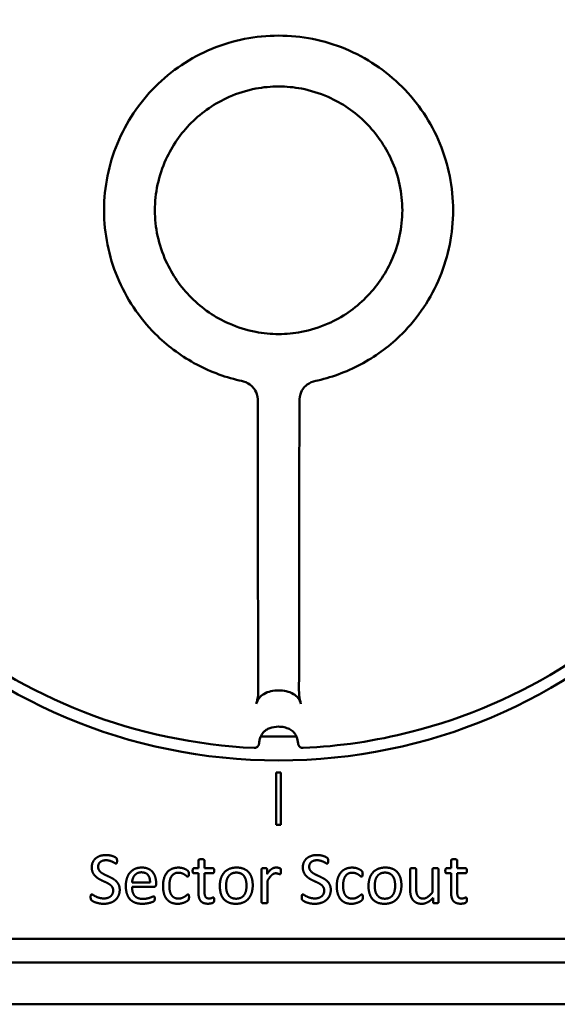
# Model space of a CAD drawing. Extents: x -118729 to -53705, y 33529 to 45095.
# Tile 41 of 83: x -62510 to -62492, y 35883 to 35916. Entities that reach past the tile are written whole.
import ezdxf

# ---------------------------------------------------------------- set-up
doc = ezdxf.new("R2010")
doc.units = 0
doc.header["$LTSCALE"] = 10
doc.header["$MEASUREMENT"] = 0
doc.layers.add('Sichtbare Kanten(DIN)', color=7, linetype='CONTINUOUS', lineweight=50)

msp = doc.modelspace()

# ---------------------------------------------------------------- linework, layer by layer
at = {"layer": 'Sichtbare Kanten(DIN)'}
for p, q in [((-62501.298, 35890.453), (-62501.298, 35888.693)), ((-62501.138, 35890.453), (-62501.298, 35890.453)), ((-62501.138, 35888.693), (-62501.138, 35890.453)), ((-62501.298, 35888.693), (-62501.138, 35888.693)), ((-62503.916, 35887.491), (-62503.916, 35887.227)), ((-62503.713, 35887.227), (-62503.713, 35887.491)), ((-62495.414, 35887.491), (-62495.414, 35887.227)), ((-62495.211, 35887.227), (-62495.211, 35887.491)), ((-62503.916, 35887.227), (-62504.069, 35887.227)), ((-62503.428, 35887.227), (-62503.713, 35887.227)), ((-62501.79, 35887.195), (-62501.79, 35886.086)), ((-62501.607, 35887.033), (-62501.607, 35887.195)), ((-62496.793, 35887.195), (-62496.793, 35886.522)), ((-62496.589, 35886.549), (-62496.589, 35887.195)), ((-62496.042, 35887.195), (-62496.042, 35886.42)), ((-62495.838, 35886.086), (-62495.838, 35887.195)), ((-62495.414, 35887.227), (-62495.567, 35887.227)), ((-62494.926, 35887.227), (-62495.211, 35887.227)), ((-62504.071, 35887.058), (-62503.916, 35887.058)), ((-62503.916, 35887.058), (-62503.916, 35886.411)), ((-62503.713, 35887.058), (-62503.428, 35887.058)), ((-62503.713, 35886.441), (-62503.713, 35887.058)), ((-62495.569, 35887.058), (-62495.414, 35887.058)), ((-62495.414, 35887.058), (-62495.414, 35886.411)), ((-62495.211, 35887.058), (-62494.926, 35887.058)), ((-62495.211, 35886.441), (-62495.211, 35887.058)), ((-62505.544, 35886.749), (-62506.148, 35886.749)), ((-62506.148, 35886.6), (-62505.42, 35886.6)), ((-62505.34, 35886.689), (-62505.34, 35886.726)), ((-62501.587, 35886.086), (-62501.587, 35886.815)), ((-62496.023, 35886.234), (-62496.023, 35886.086)), ((-62462.158, 35884.853), (-62540.278, 35884.853)), ((-62540.278, 35884.053), (-62462.158, 35884.053)), ((-62323.458, 35882.653), (-62542.658, 35882.653))]:
    msp.add_line(p, q, dxfattribs=at)
msp.add_circle((-62501.218, 35909.253), 18.4, dxfattribs=at)
msp.add_arc((-62501.218, 35909.253), 17.6, 268.0498, 271.9502, dxfattribs=at)
for points, knots in [([(-62519.306, 35910.02), (-62519.233, 35911.975), (-62518.835, 35913.944), (-62517.46, 35917.569), (-62516.476, 35919.276), (-62514.052, 35922.259), (-62512.581, 35923.572), (-62509.341, 35925.641), (-62507.532, 35926.424), (-62504.434, 35927.21), (-62503.158, 35927.393), (-62501.885, 35927.44)], [0, 0, 0, 0, 0.733686, 0.733686, 1.454117, 1.454117, 2.175025, 2.175025, 2.895916, 2.895916, 3.373623, 3.373623, 3.373623, 3.373623]), ([(-62500.551, 35927.44), (-62498.596, 35927.368), (-62496.628, 35926.97), (-62493.002, 35925.594), (-62491.295, 35924.611), (-62488.312, 35922.187), (-62487, 35920.716), (-62484.93, 35917.476), (-62484.147, 35915.666), (-62483.361, 35912.568), (-62483.178, 35911.293), (-62483.131, 35910.02)], [0, 0, 0, 0, 0.733686, 0.733686, 1.454117, 1.454117, 2.175025, 2.175025, 2.895916, 2.895916, 3.373623, 3.373623, 3.373623, 3.373623]), ([(-62501.218, 35915.225), (-62501.99, 35915.226), (-62502.753, 35915.074), (-62504.178, 35914.484), (-62504.825, 35914.051), (-62505.371, 35913.506)], [-0.5784212, -0.5784212, -0.5784212, -0.5784212, -0.2892108, -0.2892108, 0, 0, 0, 0]), ([(-62501.218, 35915.225), (-62500.447, 35915.226), (-62499.684, 35915.074), (-62498.259, 35914.484), (-62497.611, 35914.051), (-62497.066, 35913.506)], [0, 0, 0, 0, 0.2892106, 0.2892106, 0.5784217, 0.5784217, 0.5784217, 0.5784217]), ([(-62505.371, 35913.506), (-62505.916, 35912.96), (-62506.349, 35912.313), (-62506.936, 35910.894), (-62507.088, 35910.137), (-62507.091, 35909.366), (-62507.091, 35909.36), (-62507.091, 35909.353)], [-0.5784513, -0.5784513, -0.5784513, -0.5784513, -0.2892135, -0.2892135, -0.0024241, -0.0024241, 0, 0, 0, 0]), ([(-62505.381, 35909.353), (-62505.381, 35909.643), (-62505.351, 35909.931), (-62505.227, 35910.507), (-62505.133, 35910.791), (-62504.801, 35911.52), (-62504.512, 35911.937), (-62503.79, 35912.659), (-62503.357, 35912.956), (-62502.594, 35913.291), (-62502.293, 35913.385), (-62501.732, 35913.492), (-62501.475, 35913.516), (-62501.218, 35913.516)], [0, 0, 0, 0, 0.1086072, 0.1086072, 0.2206276, 0.2206276, 0.4089701, 0.4089701, 0.6037388, 0.6037388, 0.7215883, 0.7215883, 0.8179765, 0.8179765, 0.8179765, 0.8179765]), ([(-62501.218, 35913.516), (-62500.961, 35913.516), (-62500.705, 35913.492), (-62500.144, 35913.385), (-62499.843, 35913.291), (-62499.08, 35912.956), (-62498.647, 35912.659), (-62497.925, 35911.937), (-62497.636, 35911.52), (-62497.304, 35910.791), (-62497.21, 35910.507), (-62497.086, 35909.931), (-62497.055, 35909.643), (-62497.055, 35909.353)], [-0.8179765, -0.8179765, -0.8179765, -0.8179765, -0.7215883, -0.7215883, -0.6037388, -0.6037388, -0.4089701, -0.4089701, -0.2206276, -0.2206276, -0.1086072, -0.1086072, 0, 0, 0, 0]), ([(-62497.066, 35913.506), (-62496.521, 35912.96), (-62496.088, 35912.313), (-62495.498, 35910.888), (-62495.346, 35910.124), (-62495.346, 35909.353)], [0, 0, 0, 0, 0.2892386, 0.2892386, 0.5784773, 0.5784773, 0.5784773, 0.5784773]), ([(-62505.371, 35905.2), (-62505.916, 35905.746), (-62506.349, 35906.393), (-62506.936, 35907.812), (-62507.088, 35908.569), (-62507.091, 35909.34), (-62507.091, 35909.347), (-62507.091, 35909.353)], [0, 0, 0, 0, 0.2892391, 0.2892391, 0.5760299, 0.5760299, 0.5784539, 0.5784539, 0.5784539, 0.5784539]), ([(-62501.218, 35905.19), (-62501.475, 35905.19), (-62501.732, 35905.214), (-62502.293, 35905.321), (-62502.594, 35905.415), (-62503.357, 35905.751), (-62503.79, 35906.047), (-62504.512, 35906.77), (-62504.801, 35907.186), (-62505.133, 35907.915), (-62505.227, 35908.199), (-62505.351, 35908.775), (-62505.381, 35909.064), (-62505.381, 35909.353)], [0, 0, 0, 0, 0.0963875, 0.0963875, 0.2142362, 0.2142362, 0.4090034, 0.4090034, 0.5973445, 0.5973445, 0.7093642, 0.7093642, 0.8179706, 0.8179706, 0.8179706, 0.8179706]), ([(-62497.055, 35909.353), (-62497.055, 35909.064), (-62497.086, 35908.775), (-62497.21, 35908.199), (-62497.304, 35907.915), (-62497.636, 35907.186), (-62497.925, 35906.77), (-62498.647, 35906.047), (-62499.08, 35905.751), (-62499.843, 35905.415), (-62500.144, 35905.321), (-62500.705, 35905.214), (-62500.961, 35905.19), (-62501.218, 35905.19)], [-0.8179706, -0.8179706, -0.8179706, -0.8179706, -0.7093642, -0.7093642, -0.5973445, -0.5973445, -0.4090035, -0.4090035, -0.2142362, -0.2142362, -0.0963875, -0.0963875, 0, 0, 0, 0]), ([(-62497.066, 35905.2), (-62496.521, 35905.746), (-62496.088, 35906.393), (-62495.498, 35907.818), (-62495.346, 35908.582), (-62495.346, 35909.353)], [-0.5784772, -0.5784772, -0.5784772, -0.5784772, -0.2892387, -0.2892387, 0, 0, 0, 0]), ([(-62502.042, 35891.272), (-62503.997, 35891.362), (-62505.961, 35891.777), (-62509.575, 35893.184), (-62511.274, 35894.182), (-62514.235, 35896.631), (-62515.535, 35898.114), (-62517.576, 35901.372), (-62518.344, 35903.188), (-62519.09, 35906.242), (-62519.261, 35907.465), (-62519.306, 35908.686)], [0, 0, 0, 0, 0.733686, 0.733686, 1.454117, 1.454117, 2.175025, 2.175025, 2.895916, 2.895916, 3.354117, 3.354117, 3.354117, 3.354117]), ([(-62483.131, 35908.686), (-62483.203, 35906.731), (-62483.602, 35904.763), (-62484.977, 35901.137), (-62485.96, 35899.43), (-62488.384, 35896.447), (-62489.856, 35895.134), (-62493.096, 35893.065), (-62494.905, 35892.282), (-62497.953, 35891.509), (-62499.174, 35891.328), (-62500.395, 35891.272)], [0, 0, 0, 0, 0.733686, 0.733686, 1.454117, 1.454117, 2.175025, 2.175025, 2.895916, 2.895916, 3.354117, 3.354117, 3.354117, 3.354117]), ([(-62502.54, 35903.631), (-62503.073, 35903.754), (-62503.587, 35903.952), (-62504.544, 35904.482), (-62504.984, 35904.813), (-62505.371, 35905.2)], [0, 0, 0, 0, 0.2052948, 0.2052948, 0.410597, 0.410597, 0.410597, 0.410597]), ([(-62499.897, 35903.631), (-62499.364, 35903.754), (-62498.85, 35903.952), (-62497.893, 35904.482), (-62497.453, 35904.813), (-62497.066, 35905.2)], [-0.4106194, -0.4106194, -0.4106194, -0.4106194, -0.2053134, -0.2053134, 0, 0, 0, 0]), ([(-62502.54, 35903.631), (-62502.447, 35903.61), (-62502.344, 35903.588), (-62502.155, 35903.482), (-62502.099, 35903.424), (-62502.026, 35903.332), (-62501.981, 35903.263), (-62501.916, 35903.052), (-62501.916, 35902.946), (-62501.916, 35902.853)], [0, 0, 0, 0, 0.0357515, 0.0357515, 0.0656026, 0.0656026, 0.0932086, 0.0932086, 0.1248551, 0.1248551, 0.1248551, 0.1248551]), ([(-62499.897, 35903.631), (-62499.99, 35903.61), (-62500.093, 35903.588), (-62500.281, 35903.482), (-62500.338, 35903.424), (-62500.411, 35903.332), (-62500.456, 35903.263), (-62500.521, 35903.052), (-62500.52, 35902.946), (-62500.52, 35902.853)], [-0.1380732, -0.1380732, -0.1380732, -0.1380732, -0.0985368, -0.0985368, -0.0655254, -0.0655254, -0.0349969, -0.0349969, 0, 0, 0, 0]), ([(-62501.909, 35894.67), (-62501.912, 35895.922), (-62501.913, 35897.331), (-62501.915, 35899.979), (-62501.916, 35901.477), (-62501.916, 35902.853)], [-0.9942874, -0.9942874, -0.9942874, -0.9942874, -0.5183696, -0.5183696, -0.00001, -0.00001, -0.00001, -0.00001]), ([(-62500.528, 35894.67), (-62500.524, 35895.922), (-62500.524, 35897.331), (-62500.522, 35899.979), (-62500.521, 35901.477), (-62500.52, 35902.853)], [0, 0, 0, 0, 0.489594, 0.489594, 1.022849, 1.022849, 1.022849, 1.022849]), ([(-62501.904, 35893.373), (-62501.905, 35893.586), (-62501.906, 35893.802), (-62501.907, 35894.235), (-62501.908, 35894.452), (-62501.909, 35894.67)], [-0.171237, -0.171237, -0.171237, -0.171237, -0.0851775, -0.0851775, 0, 0, 0, 0]), ([(-62500.533, 35893.373), (-62500.532, 35893.586), (-62500.531, 35893.802), (-62500.53, 35894.235), (-62500.529, 35894.452), (-62500.528, 35894.67)], [0.0000077, 0.0000077, 0.0000077, 0.0000077, 0.086083, 0.086083, 0.1712761, 0.1712761, 0.1712761, 0.1712761]), ([(-62501.904, 35893.373), (-62501.904, 35893.264), (-62501.901, 35893.156), (-62501.92, 35892.92), (-62501.948, 35892.84), (-62501.972, 35892.756)], [-0.06184801, -0.06184801, -0.06184801, -0.06184801, -0.03606572, -0.03606572, -0.00017912, -0.00017912, -0.00017912, -0.00017912]), ([(-62501.218, 35893.21), (-62501.305, 35893.21), (-62501.393, 35893.201), (-62501.561, 35893.162), (-62501.644, 35893.131), (-62501.779, 35893.049), (-62501.832, 35893.003), (-62501.919, 35892.888), (-62501.949, 35892.824), (-62501.969, 35892.756)], [-0.1232398, -0.1232398, -0.1232398, -0.1232398, -0.0906557, -0.0906557, -0.0576937, -0.0576937, -0.0295179, -0.0295179, -0.0001813, -0.0001813, -0.0001813, -0.0001813]), ([(-62501.218, 35893.21), (-62501.132, 35893.21), (-62501.044, 35893.201), (-62500.876, 35893.162), (-62500.793, 35893.131), (-62500.658, 35893.049), (-62500.604, 35893.003), (-62500.517, 35892.888), (-62500.488, 35892.824), (-62500.468, 35892.756)], [0, 0, 0, 0, 0.0324251, 0.0324251, 0.0652263, 0.0652263, 0.0932646, 0.0932646, 0.122458, 0.122458, 0.122458, 0.122458]), ([(-62500.533, 35893.373), (-62500.533, 35893.264), (-62500.536, 35893.156), (-62500.517, 35892.92), (-62500.488, 35892.84), (-62500.465, 35892.756)], [0, 0, 0, 0, 0.0440193, 0.0440193, 0.1052902, 0.1052902, 0.1052902, 0.1052902]), ([(-62501.218, 35891.989), (-62501.319, 35891.989), (-62501.422, 35891.973), (-62501.557, 35891.922), (-62501.597, 35891.902), (-62501.661, 35891.861), (-62501.687, 35891.84), (-62501.75, 35891.779), (-62501.783, 35891.733), (-62501.83, 35891.638), (-62501.846, 35891.588), (-62501.866, 35891.498), (-62501.872, 35891.458), (-62501.876, 35891.417)], [0, 0, 0, 0, 0.0377248, 0.0377248, 0.0542094, 0.0542094, 0.0664939, 0.0664939, 0.0871695, 0.0871695, 0.1063255, 0.1063255, 0.1216771, 0.1216771, 0.1216771, 0.1216771]), ([(-62500.561, 35891.417), (-62500.569, 35891.495), (-62500.583, 35891.574), (-62500.629, 35891.688), (-62500.651, 35891.728), (-62500.711, 35891.806), (-62500.752, 35891.844), (-62500.84, 35891.903), (-62500.887, 35891.926), (-62500.999, 35891.965), (-62501.064, 35891.979), (-62501.159, 35891.988), (-62501.189, 35891.989), (-62501.218, 35891.989)], [0, 0, 0, 0, 0.0294825, 0.0294825, 0.046082, 0.046082, 0.0663855, 0.0663855, 0.0859404, 0.0859404, 0.1106567, 0.1106567, 0.1217337, 0.1217337, 0.1217337, 0.1217337]), ([(-62501.876, 35891.417), (-62501.877, 35891.405), (-62501.88, 35891.392), (-62501.888, 35891.369), (-62501.893, 35891.358), (-62501.908, 35891.334), (-62501.919, 35891.322), (-62501.944, 35891.3), (-62501.958, 35891.291), (-62501.989, 35891.279), (-62502.005, 35891.275), (-62502.028, 35891.272), (-62502.035, 35891.272), (-62502.042, 35891.272)], [0, 0, 0, 0, 0.00465667, 0.00465667, 0.00917895, 0.00917895, 0.01529022, 0.01529022, 0.02152404, 0.02152404, 0.02767854, 0.02767854, 0.03035275, 0.03035275, 0.03035275, 0.03035275]), ([(-62500.395, 35891.272), (-62500.407, 35891.272), (-62500.419, 35891.273), (-62500.444, 35891.278), (-62500.457, 35891.282), (-62500.485, 35891.295), (-62500.499, 35891.305), (-62500.524, 35891.328), (-62500.534, 35891.341), (-62500.55, 35891.37), (-62500.556, 35891.386), (-62500.56, 35891.407), (-62500.561, 35891.412), (-62500.561, 35891.417)], [0, 0, 0, 0, 0.00453101, 0.00453101, 0.00965937, 0.00965937, 0.0160498, 0.0160498, 0.02218767, 0.02218767, 0.0284454, 0.0284454, 0.03033938, 0.03033938, 0.03033938, 0.03033938])]:
    msp.add_open_spline(points, degree=3, knots=knots, dxfattribs=at)
for points in [[(-62507.021, 35887.673), (-62507.125, 35887.673), (-62507.304, 35887.617), (-62507.433, 35887.512), (-62507.505, 35887.354), (-62507.505, 35887.255)], [(-62507.29, 35887.275), (-62507.29, 35887.321), (-62507.259, 35887.402), (-62507.194, 35887.461), (-62507.095, 35887.497), (-62507.029, 35887.497)], [(-62507.029, 35887.497), (-62506.958, 35887.497), (-62506.842, 35887.461), (-62506.76, 35887.419), (-62506.701, 35887.384), (-62506.688, 35887.384)], [(-62506.655, 35887.476), (-62506.655, 35887.499), (-62506.658, 35887.529), (-62506.662, 35887.55), (-62506.67, 35887.563), (-62506.692, 35887.586), (-62506.767, 35887.625), (-62506.862, 35887.655), (-62506.969, 35887.673), (-62507.021, 35887.673)], [(-62503.815, 35887.53), (-62503.845, 35887.53), (-62503.884, 35887.526), (-62503.907, 35887.514), (-62503.916, 35887.499), (-62503.916, 35887.491)], [(-62503.713, 35887.491), (-62503.713, 35887.499), (-62503.724, 35887.514), (-62503.745, 35887.526), (-62503.784, 35887.53), (-62503.815, 35887.53)], [(-62499.92, 35887.673), (-62500.023, 35887.673), (-62500.202, 35887.617), (-62500.331, 35887.512), (-62500.403, 35887.354), (-62500.403, 35887.255)], [(-62500.189, 35887.275), (-62500.189, 35887.321), (-62500.157, 35887.402), (-62500.092, 35887.461), (-62499.993, 35887.497), (-62499.927, 35887.497)], [(-62499.927, 35887.497), (-62499.857, 35887.497), (-62499.741, 35887.461), (-62499.658, 35887.419), (-62499.6, 35887.384), (-62499.586, 35887.384)], [(-62499.553, 35887.476), (-62499.553, 35887.499), (-62499.556, 35887.529), (-62499.561, 35887.55), (-62499.568, 35887.563), (-62499.591, 35887.586), (-62499.666, 35887.625), (-62499.76, 35887.655), (-62499.867, 35887.673), (-62499.92, 35887.673)], [(-62495.313, 35887.53), (-62495.343, 35887.53), (-62495.383, 35887.526), (-62495.405, 35887.514), (-62495.414, 35887.499), (-62495.414, 35887.491)], [(-62495.211, 35887.491), (-62495.211, 35887.499), (-62495.222, 35887.514), (-62495.243, 35887.526), (-62495.282, 35887.53), (-62495.313, 35887.53)], [(-62507.505, 35887.255), (-62507.505, 35887.158), (-62507.442, 35887.019), (-62507.341, 35886.916), (-62507.214, 35886.839), (-62507.077, 35886.776), (-62506.948, 35886.716), (-62506.847, 35886.644), (-62506.785, 35886.548), (-62506.785, 35886.48)], [(-62506.565, 35886.503), (-62506.565, 35886.597), (-62506.628, 35886.737), (-62506.73, 35886.839), (-62506.86, 35886.914), (-62506.996, 35886.977), (-62507.126, 35887.039), (-62507.229, 35887.112), (-62507.29, 35887.209), (-62507.29, 35887.275)], [(-62506.688, 35887.384), (-62506.679, 35887.384), (-62506.665, 35887.395), (-62506.658, 35887.419), (-62506.655, 35887.454), (-62506.655, 35887.476)], [(-62505.827, 35887.251), (-62505.949, 35887.251), (-62506.145, 35887.165), (-62506.285, 35887.007), (-62506.359, 35886.779), (-62506.359, 35886.636)], [(-62505.34, 35886.726), (-62505.34, 35886.835), (-62505.396, 35887.025), (-62505.513, 35887.167), (-62505.696, 35887.251), (-62505.827, 35887.251)], [(-62504.59, 35887.249), (-62504.7, 35887.249), (-62504.888, 35887.177), (-62505.028, 35887.027), (-62505.107, 35886.791), (-62505.107, 35886.627)], [(-62504.237, 35887.033), (-62504.237, 35887.055), (-62504.24, 35887.084), (-62504.248, 35887.108), (-62504.258, 35887.126), (-62504.288, 35887.155), (-62504.353, 35887.197), (-62504.437, 35887.23), (-62504.536, 35887.249), (-62504.59, 35887.249)], [(-62504.069, 35887.227), (-62504.08, 35887.227), (-62504.095, 35887.218), (-62504.105, 35887.197), (-62504.111, 35887.165), (-62504.111, 35887.143)], [(-62503.387, 35887.143), (-62503.387, 35887.165), (-62503.392, 35887.197), (-62503.404, 35887.218), (-62503.419, 35887.227), (-62503.428, 35887.227)], [(-62502.631, 35887.251), (-62502.773, 35887.251), (-62502.984, 35887.159), (-62503.126, 35886.994), (-62503.196, 35886.767), (-62503.196, 35886.632)], [(-62502.089, 35886.653), (-62502.089, 35886.792), (-62502.157, 35887.015), (-62502.292, 35887.17), (-62502.495, 35887.251), (-62502.631, 35887.251)], [(-62501.698, 35887.233), (-62501.725, 35887.233), (-62501.76, 35887.23), (-62501.783, 35887.218), (-62501.79, 35887.204), (-62501.79, 35887.195)], [(-62501.607, 35887.195), (-62501.607, 35887.204), (-62501.616, 35887.218), (-62501.635, 35887.23), (-62501.671, 35887.233), (-62501.698, 35887.233)], [(-62501.303, 35887.251), (-62501.339, 35887.251), (-62501.41, 35887.233), (-62501.481, 35887.185), (-62501.562, 35887.1), (-62501.607, 35887.033)], [(-62501.143, 35887.123), (-62501.143, 35887.152), (-62501.144, 35887.185), (-62501.147, 35887.201), (-62501.153, 35887.213), (-62501.167, 35887.225), (-62501.203, 35887.237), (-62501.248, 35887.248), (-62501.288, 35887.251), (-62501.303, 35887.251)], [(-62500.403, 35887.255), (-62500.403, 35887.158), (-62500.34, 35887.019), (-62500.24, 35886.916), (-62500.112, 35886.839), (-62499.975, 35886.776), (-62499.846, 35886.716), (-62499.745, 35886.644), (-62499.684, 35886.548), (-62499.684, 35886.48)], [(-62499.463, 35886.503), (-62499.463, 35886.597), (-62499.526, 35886.737), (-62499.628, 35886.839), (-62499.759, 35886.914), (-62499.894, 35886.977), (-62500.025, 35887.039), (-62500.127, 35887.112), (-62500.189, 35887.209), (-62500.189, 35887.275)], [(-62499.586, 35887.384), (-62499.577, 35887.384), (-62499.564, 35887.395), (-62499.556, 35887.419), (-62499.553, 35887.454), (-62499.553, 35887.476)], [(-62498.743, 35887.249), (-62498.853, 35887.249), (-62499.041, 35887.177), (-62499.18, 35887.027), (-62499.26, 35886.791), (-62499.26, 35886.627)], [(-62498.39, 35887.033), (-62498.39, 35887.055), (-62498.393, 35887.084), (-62498.401, 35887.108), (-62498.411, 35887.126), (-62498.441, 35887.155), (-62498.506, 35887.197), (-62498.59, 35887.23), (-62498.689, 35887.249), (-62498.743, 35887.249)], [(-62497.629, 35887.251), (-62497.77, 35887.251), (-62497.982, 35887.159), (-62498.123, 35886.994), (-62498.193, 35886.767), (-62498.193, 35886.632)], [(-62497.086, 35886.653), (-62497.086, 35886.792), (-62497.154, 35887.015), (-62497.289, 35887.17), (-62497.492, 35887.251), (-62497.629, 35887.251)], [(-62496.691, 35887.233), (-62496.721, 35887.233), (-62496.76, 35887.23), (-62496.784, 35887.218), (-62496.793, 35887.204), (-62496.793, 35887.195)], [(-62496.589, 35887.195), (-62496.589, 35887.204), (-62496.599, 35887.218), (-62496.622, 35887.23), (-62496.661, 35887.233), (-62496.691, 35887.233)], [(-62495.94, 35887.233), (-62495.97, 35887.233), (-62496.009, 35887.23), (-62496.033, 35887.218), (-62496.042, 35887.204), (-62496.042, 35887.195)], [(-62495.838, 35887.195), (-62495.838, 35887.204), (-62495.848, 35887.218), (-62495.871, 35887.23), (-62495.91, 35887.233), (-62495.94, 35887.233)], [(-62495.567, 35887.227), (-62495.578, 35887.227), (-62495.593, 35887.218), (-62495.603, 35887.197), (-62495.609, 35887.165), (-62495.609, 35887.143)], [(-62494.885, 35887.143), (-62494.885, 35887.165), (-62494.89, 35887.197), (-62494.902, 35887.218), (-62494.917, 35887.227), (-62494.926, 35887.227)], [(-62506.148, 35886.749), (-62506.145, 35886.817), (-62506.103, 35886.941), (-62506.027, 35887.034), (-62505.913, 35887.091), (-62505.837, 35887.091)], [(-62505.837, 35887.091), (-62505.69, 35887.091), (-62505.541, 35886.91), (-62505.544, 35886.749)], [(-62504.895, 35886.638), (-62504.895, 35886.853), (-62504.739, 35887.078), (-62504.592, 35887.078)], [(-62504.592, 35887.078), (-62504.521, 35887.078), (-62504.416, 35887.037), (-62504.343, 35886.988), (-62504.294, 35886.947), (-62504.276, 35886.947)], [(-62504.276, 35886.947), (-62504.26, 35886.947), (-62504.237, 35886.985), (-62504.237, 35887.033)], [(-62504.111, 35887.143), (-62504.111, 35887.097), (-62504.089, 35887.058), (-62504.071, 35887.058)], [(-62503.428, 35887.058), (-62503.41, 35887.058), (-62503.387, 35887.097), (-62503.387, 35887.143)], [(-62502.986, 35886.645), (-62502.986, 35886.74), (-62502.945, 35886.899), (-62502.861, 35887.016), (-62502.731, 35887.081), (-62502.639, 35887.081)], [(-62502.639, 35887.081), (-62502.541, 35887.081), (-62502.411, 35887.01), (-62502.332, 35886.89), (-62502.299, 35886.729), (-62502.299, 35886.639)], [(-62501.587, 35886.815), (-62501.544, 35886.883), (-62501.473, 35886.977), (-62501.407, 35887.034), (-62501.348, 35887.058), (-62501.317, 35887.058)], [(-62501.317, 35887.058), (-62501.291, 35887.058), (-62501.248, 35887.048), (-62501.212, 35887.037), (-62501.183, 35887.027), (-62501.173, 35887.027)], [(-62501.173, 35887.027), (-62501.164, 35887.027), (-62501.153, 35887.037), (-62501.146, 35887.058), (-62501.143, 35887.096), (-62501.143, 35887.123)], [(-62499.048, 35886.638), (-62499.048, 35886.853), (-62498.892, 35887.078), (-62498.745, 35887.078)], [(-62498.745, 35887.078), (-62498.674, 35887.078), (-62498.569, 35887.037), (-62498.495, 35886.988), (-62498.447, 35886.947), (-62498.429, 35886.947)], [(-62498.429, 35886.947), (-62498.413, 35886.947), (-62498.39, 35886.985), (-62498.39, 35887.033)], [(-62497.983, 35886.645), (-62497.983, 35886.74), (-62497.943, 35886.899), (-62497.858, 35887.016), (-62497.728, 35887.081), (-62497.636, 35887.081)], [(-62497.636, 35887.081), (-62497.538, 35887.081), (-62497.408, 35887.01), (-62497.33, 35886.89), (-62497.297, 35886.729), (-62497.297, 35886.639)], [(-62495.609, 35887.143), (-62495.609, 35887.097), (-62495.587, 35887.058), (-62495.569, 35887.058)], [(-62494.926, 35887.058), (-62494.908, 35887.058), (-62494.885, 35887.097), (-62494.885, 35887.143)], [(-62507.105, 35886.032), (-62506.991, 35886.032), (-62506.793, 35886.094), (-62506.647, 35886.216), (-62506.565, 35886.391), (-62506.565, 35886.503)], [(-62506.359, 35886.636), (-62506.359, 35886.486), (-62506.287, 35886.259), (-62506.147, 35886.109), (-62505.941, 35886.032), (-62505.804, 35886.032)], [(-62505.786, 35886.198), (-62505.887, 35886.198), (-62506.025, 35886.255), (-62506.111, 35886.36), (-62506.148, 35886.509), (-62506.148, 35886.6)], [(-62505.42, 35886.6), (-62505.388, 35886.6), (-62505.34, 35886.641), (-62505.34, 35886.689)], [(-62505.107, 35886.627), (-62505.107, 35886.483), (-62505.043, 35886.262), (-62504.918, 35886.11), (-62504.733, 35886.032), (-62504.613, 35886.032)], [(-62504.587, 35886.208), (-62504.661, 35886.208), (-62504.775, 35886.261), (-62504.855, 35886.369), (-62504.895, 35886.531), (-62504.895, 35886.638)], [(-62503.196, 35886.632), (-62503.196, 35886.49), (-62503.13, 35886.268), (-62502.995, 35886.113), (-62502.792, 35886.032), (-62502.655, 35886.032)], [(-62502.645, 35886.204), (-62502.743, 35886.204), (-62502.875, 35886.274), (-62502.953, 35886.393), (-62502.986, 35886.554), (-62502.986, 35886.645)], [(-62502.655, 35886.032), (-62502.514, 35886.032), (-62502.302, 35886.125), (-62502.16, 35886.289), (-62502.089, 35886.518), (-62502.089, 35886.653)], [(-62502.299, 35886.639), (-62502.299, 35886.543), (-62502.338, 35886.384), (-62502.424, 35886.268), (-62502.555, 35886.204), (-62502.645, 35886.204)], [(-62500.004, 35886.032), (-62499.89, 35886.032), (-62499.691, 35886.094), (-62499.546, 35886.216), (-62499.463, 35886.391), (-62499.463, 35886.503)], [(-62499.26, 35886.627), (-62499.26, 35886.483), (-62499.196, 35886.262), (-62499.071, 35886.11), (-62498.886, 35886.032), (-62498.766, 35886.032)], [(-62498.74, 35886.208), (-62498.814, 35886.208), (-62498.928, 35886.261), (-62499.008, 35886.369), (-62499.048, 35886.531), (-62499.048, 35886.638)], [(-62498.193, 35886.632), (-62498.193, 35886.49), (-62498.127, 35886.268), (-62497.992, 35886.113), (-62497.789, 35886.032), (-62497.653, 35886.032)], [(-62497.642, 35886.204), (-62497.74, 35886.204), (-62497.872, 35886.274), (-62497.95, 35886.393), (-62497.983, 35886.554), (-62497.983, 35886.645)], [(-62497.653, 35886.032), (-62497.511, 35886.032), (-62497.3, 35886.125), (-62497.157, 35886.289), (-62497.086, 35886.518), (-62497.086, 35886.653)], [(-62497.297, 35886.639), (-62497.297, 35886.543), (-62497.336, 35886.384), (-62497.421, 35886.268), (-62497.552, 35886.204), (-62497.642, 35886.204)], [(-62496.793, 35886.522), (-62496.793, 35886.402), (-62496.753, 35886.234), (-62496.66, 35886.106), (-62496.508, 35886.032), (-62496.397, 35886.032)], [(-62496.355, 35886.207), (-62496.415, 35886.207), (-62496.503, 35886.252), (-62496.56, 35886.334), (-62496.589, 35886.451), (-62496.589, 35886.549)], [(-62507.505, 35886.346), (-62507.514, 35886.346), (-62507.529, 35886.337), (-62507.54, 35886.316), (-62507.544, 35886.28), (-62507.544, 35886.253)], [(-62507.544, 35886.253), (-62507.544, 35886.214), (-62507.531, 35886.169), (-62507.502, 35886.14), (-62507.43, 35886.098), (-62507.323, 35886.059), (-62507.187, 35886.032), (-62507.105, 35886.032)], [(-62507.096, 35886.213), (-62507.187, 35886.213), (-62507.326, 35886.256), (-62507.424, 35886.304), (-62507.487, 35886.346), (-62507.505, 35886.346)], [(-62506.785, 35886.48), (-62506.785, 35886.417), (-62506.83, 35886.318), (-62506.912, 35886.25), (-62507.027, 35886.213), (-62507.096, 35886.213)], [(-62505.804, 35886.032), (-62505.726, 35886.032), (-62505.587, 35886.056), (-62505.481, 35886.085), (-62505.415, 35886.116), (-62505.402, 35886.13), (-62505.393, 35886.145), (-62505.39, 35886.163), (-62505.387, 35886.187), (-62505.387, 35886.202)], [(-62505.42, 35886.282), (-62505.435, 35886.282), (-62505.493, 35886.256), (-62505.583, 35886.223), (-62505.707, 35886.198), (-62505.786, 35886.198)], [(-62505.387, 35886.202), (-62505.387, 35886.225), (-62505.39, 35886.256), (-62505.397, 35886.273), (-62505.411, 35886.282), (-62505.42, 35886.282)], [(-62504.613, 35886.032), (-62504.556, 35886.032), (-62504.448, 35886.055), (-62504.355, 35886.089), (-62504.281, 35886.134), (-62504.249, 35886.164), (-62504.242, 35886.181), (-62504.236, 35886.202), (-62504.233, 35886.234), (-62504.233, 35886.255)], [(-62504.266, 35886.348), (-62504.281, 35886.348), (-62504.334, 35886.304), (-62504.412, 35886.252), (-62504.517, 35886.208), (-62504.587, 35886.208)], [(-62504.233, 35886.255), (-62504.233, 35886.279), (-62504.236, 35886.315), (-62504.245, 35886.337), (-62504.257, 35886.348), (-62504.266, 35886.348)], [(-62503.916, 35886.411), (-62503.916, 35886.315), (-62503.88, 35886.174), (-62503.802, 35886.08), (-62503.679, 35886.035), (-62503.591, 35886.035)], [(-62503.557, 35886.21), (-62503.645, 35886.21), (-62503.713, 35886.327), (-62503.713, 35886.441)], [(-62503.591, 35886.035), (-62503.563, 35886.035), (-62503.507, 35886.043), (-62503.456, 35886.053), (-62503.417, 35886.071), (-62503.398, 35886.091), (-62503.387, 35886.133), (-62503.387, 35886.169)], [(-62503.416, 35886.244), (-62503.425, 35886.244), (-62503.45, 35886.234), (-62503.485, 35886.22), (-62503.53, 35886.21), (-62503.557, 35886.21)], [(-62503.387, 35886.169), (-62503.387, 35886.192), (-62503.392, 35886.22), (-62503.398, 35886.238), (-62503.41, 35886.244), (-62503.416, 35886.244)], [(-62500.403, 35886.346), (-62500.412, 35886.346), (-62500.427, 35886.337), (-62500.438, 35886.316), (-62500.442, 35886.28), (-62500.442, 35886.253)], [(-62500.442, 35886.253), (-62500.442, 35886.214), (-62500.429, 35886.169), (-62500.4, 35886.14), (-62500.328, 35886.098), (-62500.222, 35886.059), (-62500.085, 35886.032), (-62500.004, 35886.032)], [(-62499.995, 35886.213), (-62500.085, 35886.213), (-62500.225, 35886.256), (-62500.322, 35886.304), (-62500.385, 35886.346), (-62500.403, 35886.346)], [(-62499.684, 35886.48), (-62499.684, 35886.417), (-62499.729, 35886.318), (-62499.81, 35886.25), (-62499.926, 35886.213), (-62499.995, 35886.213)], [(-62498.766, 35886.032), (-62498.709, 35886.032), (-62498.601, 35886.055), (-62498.507, 35886.089), (-62498.434, 35886.134), (-62498.402, 35886.164), (-62498.395, 35886.181), (-62498.389, 35886.202), (-62498.386, 35886.234), (-62498.386, 35886.255)], [(-62498.419, 35886.348), (-62498.434, 35886.348), (-62498.486, 35886.304), (-62498.565, 35886.252), (-62498.67, 35886.208), (-62498.74, 35886.208)], [(-62498.386, 35886.255), (-62498.386, 35886.279), (-62498.389, 35886.315), (-62498.398, 35886.337), (-62498.41, 35886.348), (-62498.419, 35886.348)], [(-62496.397, 35886.032), (-62496.302, 35886.032), (-62496.117, 35886.128), (-62496.023, 35886.234)], [(-62496.042, 35886.42), (-62496.128, 35886.315), (-62496.278, 35886.207), (-62496.355, 35886.207)], [(-62495.414, 35886.411), (-62495.414, 35886.315), (-62495.378, 35886.174), (-62495.3, 35886.08), (-62495.177, 35886.035), (-62495.09, 35886.035)], [(-62495.055, 35886.21), (-62495.144, 35886.21), (-62495.211, 35886.327), (-62495.211, 35886.441)], [(-62495.09, 35886.035), (-62495.061, 35886.035), (-62495.005, 35886.043), (-62494.954, 35886.053), (-62494.915, 35886.071), (-62494.896, 35886.091), (-62494.885, 35886.133), (-62494.885, 35886.169)], [(-62494.914, 35886.244), (-62494.923, 35886.244), (-62494.948, 35886.234), (-62494.983, 35886.22), (-62495.028, 35886.21), (-62495.055, 35886.21)], [(-62494.885, 35886.169), (-62494.885, 35886.192), (-62494.89, 35886.22), (-62494.896, 35886.238), (-62494.908, 35886.244), (-62494.914, 35886.244)], [(-62501.79, 35886.086), (-62501.79, 35886.077), (-62501.781, 35886.064), (-62501.759, 35886.053), (-62501.719, 35886.049), (-62501.689, 35886.049)], [(-62501.689, 35886.049), (-62501.658, 35886.049), (-62501.619, 35886.053), (-62501.598, 35886.064), (-62501.587, 35886.077), (-62501.587, 35886.086)], [(-62496.023, 35886.086), (-62496.023, 35886.077), (-62496.015, 35886.064), (-62495.994, 35886.053), (-62495.958, 35886.049), (-62495.929, 35886.049)], [(-62495.929, 35886.049), (-62495.904, 35886.049), (-62495.868, 35886.053), (-62495.847, 35886.064), (-62495.838, 35886.077), (-62495.838, 35886.086)]]:
    msp.add_open_spline(points, degree=2, dxfattribs=at)

doc.saveas('drawing.dxf')
